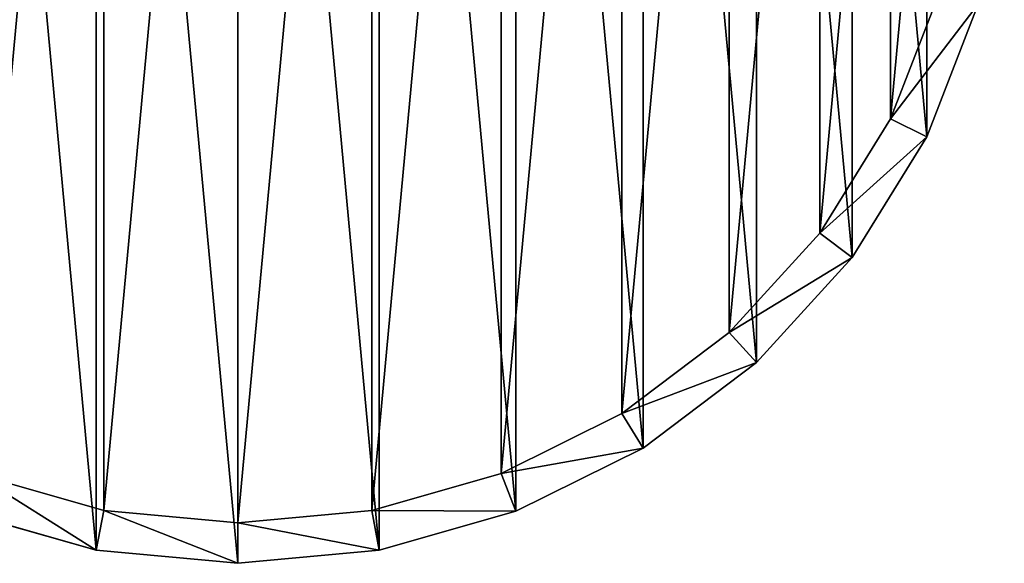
# Model space of a CAD drawing. Extents: x 1 to 199, y -10 to 2.
# Tile 2 of 256: x 1.543 to 2.758, y -5.105 to -4.434. Entities that reach past the tile are written whole.
import ezdxf

# ---------------------------------------------------------------- set-up
doc = ezdxf.new("R2010")
doc.units = 0
doc.header["$LTSCALE"] = 2.54
doc.layers.get('0').update_dxf_attribs({"color": 13, "linetype": 'CONTINUOUS'})

# ---------------------------------------------------------------- blocks, each defined once
blk = doc.blocks.new('SLING-V-10355_STL')
at = {"color": 0}
for p, q in [((2.6772, -4.401, 129.2377), (2.6172, -4.5559, 129.2377)), ((2.6772, -4.401, 129.2377), (2.6172, -4.5559, 129.2377)), ((2.662, -4.5781, 131.6377), (2.7253, -4.4147, 131.6377)), ((2.662, -4.5781, 131.6377), (2.7253, -4.4147, 131.6377)), ((2.6172, -4.5559, 129.2377), (2.5298, -4.6971, 129.2377)), ((2.6172, -4.5559, 129.2377), (2.5298, -4.6971, 129.2377)), ((2.6172, -4.5559, 129.2377), (2.662, -4.5781, 131.6377)), ((2.6172, -4.5559, 129.2377), (2.662, -4.5781, 131.6377)), ((2.5697, -4.7272, 131.6377), (2.662, -4.5781, 131.6377)), ((2.5697, -4.7272, 131.6377), (2.662, -4.5781, 131.6377)), ((2.5298, -4.6971, 129.2377), (2.4179, -4.8198, 129.2377)), ((2.5298, -4.6971, 129.2377), (2.4179, -4.8198, 129.2377)), ((2.5298, -4.6971, 129.2377), (2.5697, -4.7272, 131.6377)), ((2.5298, -4.6971, 129.2377), (2.5697, -4.7272, 131.6377)), ((2.4516, -4.8567, 131.6377), (2.5697, -4.7272, 131.6377)), ((2.4516, -4.8567, 131.6377), (2.5697, -4.7272, 131.6377)), ((2.4179, -4.8198, 129.2377), (2.2854, -4.9199, 129.2377)), ((2.4179, -4.8198, 129.2377), (2.2854, -4.9199, 129.2377)), ((2.4179, -4.8198, 129.2377), (2.4516, -4.8567, 131.6377)), ((2.4179, -4.8198, 129.2377), (2.4516, -4.8567, 131.6377)), ((2.3117, -4.9624, 131.6377), (2.4516, -4.8567, 131.6377)), ((2.3117, -4.9624, 131.6377), (2.4516, -4.8567, 131.6377)), ((2.2854, -4.9199, 129.2377), (2.1367, -4.9939, 129.2377)), ((2.2854, -4.9199, 129.2377), (2.1367, -4.9939, 129.2377)), ((2.2854, -4.9199, 129.2377), (2.3117, -4.9624, 131.6377)), ((2.2854, -4.9199, 129.2377), (2.3117, -4.9624, 131.6377)), ((2.1548, -5.0405, 131.6377), (2.3117, -4.9624, 131.6377)), ((2.1548, -5.0405, 131.6377), (2.3117, -4.9624, 131.6377)), ((1.6462, -5.0394, 129.2377), (1.4865, -4.9939, 129.2377)), ((1.6462, -5.0394, 129.2377), (1.4865, -4.9939, 129.2377)), ((2.1367, -4.9939, 129.2377), (1.977, -5.0394, 129.2377)), ((2.1367, -4.9939, 129.2377), (1.977, -5.0394, 129.2377)), ((2.1367, -4.9939, 129.2377), (2.1548, -5.0405, 131.6377)), ((2.1367, -4.9939, 129.2377), (2.1548, -5.0405, 131.6377)), ((1.4684, -5.0405, 131.6377), (1.637, -5.0885, 131.6377)), ((1.4684, -5.0405, 131.6377), (1.637, -5.0885, 131.6377)), ((1.6462, -5.0394, 129.2377), (1.637, -5.0885, 131.6377)), ((1.6462, -5.0394, 129.2377), (1.637, -5.0885, 131.6377)), ((1.8116, -5.0547, 129.2377), (1.6462, -5.0394, 129.2377)), ((1.8116, -5.0547, 129.2377), (1.6462, -5.0394, 129.2377)), ((1.977, -5.0394, 129.2377), (1.8116, -5.0547, 129.2377)), ((1.977, -5.0394, 129.2377), (1.8116, -5.0547, 129.2377)), ((1.977, -5.0394, 129.2377), (1.9861, -5.0885, 131.6377)), ((1.977, -5.0394, 129.2377), (1.9861, -5.0885, 131.6377)), ((1.9861, -5.0885, 131.6377), (2.1548, -5.0405, 131.6377)), ((1.9861, -5.0885, 131.6377), (2.1548, -5.0405, 131.6377)), ((1.8116, -5.0547, 129.2377), (1.8116, -5.1047, 131.6377)), ((1.8116, -5.0547, 129.2377), (1.8116, -5.1047, 131.6377)), ((1.637, -5.0885, 131.6377), (1.8116, -5.1047, 131.6377)), ((1.637, -5.0885, 131.6377), (1.8116, -5.1047, 131.6377)), ((1.8116, -5.1047, 131.6377), (1.9861, -5.0885, 131.6377)), ((1.8116, -5.1047, 131.6377), (1.9861, -5.0885, 131.6377))]:
    blk.add_line(p, q, dxfattribs=at)
at = {"color": 18}
mesh = blk.add_polyface(dxfattribs=at)
corners = [(0.8978, -4.4147, 131.6377), (0.8656, -4.067, 131.6377), (0.8656, -4.2423, 131.6377), (0.8978, -3.8947, 131.6377), (0.9612, -4.5781, 131.6377), (0.9612, -3.7312, 131.6377), (1.0535, -4.7272, 131.6377), (1.0535, -3.5822, 131.6377), (1.1716, -4.8567, 131.6377), (1.1716, -3.4526, 131.6377), (1.3115, -4.9624, 131.6377), (1.3115, -3.347, 131.6377), (1.4684, -5.0405, 131.6377), (1.4684, -3.2688, 131.6377), (1.637, -5.0885, 131.6377), (1.637, -3.2209, 131.6377), (1.8116, -5.1047, 131.6377), (1.8116, -3.2047, 131.6377), (1.9861, -5.0885, 131.6377), (1.9861, -3.2209, 131.6377), (2.1548, -5.0405, 131.6377), (2.1548, -3.2688, 131.6377), (2.3117, -4.9624, 131.6377), (2.3117, -3.347, 131.6377), (2.4516, -4.8567, 131.6377), (2.4516, -3.4526, 131.6377), (2.5697, -4.7272, 131.6377), (2.5697, -3.5822, 131.6377), (2.662, -4.5781, 131.6377), (2.662, -3.7312, 131.6377), (2.7253, -4.4147, 131.6377), (2.7253, -3.8947, 131.6377), (2.7575, -4.2423, 131.6377), (2.7575, -4.067, 131.6377)]
mesh.append_faces([[corners[k] for k in face] for face in [(0, 1, 2), (31, 32, 33)]], dxfattribs={"vtx0": -1, "color": 18})
mesh.append_faces([[corners[k] for k in face] for face in [(1, 0, 3), (3, 4, 5), (5, 6, 7), (7, 8, 9), (9, 10, 11), (11, 12, 13), (13, 14, 15), (15, 16, 17), (17, 18, 19), (19, 20, 21), (21, 22, 23), (23, 24, 25), (25, 26, 27), (27, 28, 29), (29, 30, 31)]], dxfattribs={"vtx0": -1, "vtx1": -1, "color": 18})
mesh.append_faces([[corners[k] for k in face] for face in [(3, 0, 4), (5, 4, 6), (7, 6, 8), (9, 8, 10), (11, 10, 12), (13, 12, 14), (15, 14, 16), (17, 16, 18), (19, 18, 20), (21, 20, 22), (23, 22, 24), (25, 24, 26), (27, 26, 28), (29, 28, 30), (31, 30, 32)]], dxfattribs={"vtx0": -1, "vtx2": -1, "color": 18})
mesh = blk.add_polyface(dxfattribs=at)
corners = [(0.9459, -3.9084, 129.2377), (0.9154, -4.2377, 129.2377), (0.9154, -4.0716, 129.2377), (0.9459, -4.401, 129.2377), (1.0059, -3.7535, 129.2377), (1.0059, -4.5559, 129.2377), (1.0934, -3.6123, 129.2377), (1.0934, -4.6971, 129.2377), (1.2053, -3.4896, 129.2377), (1.2053, -4.8198, 129.2377), (1.3378, -3.3895, 129.2377), (1.3378, -4.9199, 129.2377), (1.4865, -3.3155, 129.2377), (1.4865, -4.9939, 129.2377), (1.6462, -3.27, 129.2377), (1.6462, -5.0394, 129.2377), (1.8116, -3.2547, 129.2377), (1.8116, -5.0547, 129.2377), (1.977, -3.27, 129.2377), (1.977, -5.0394, 129.2377), (2.1367, -3.3155, 129.2377), (2.1367, -4.9939, 129.2377), (2.2854, -3.3895, 129.2377), (2.2854, -4.9199, 129.2377), (2.4179, -3.4896, 129.2377), (2.4179, -4.8198, 129.2377), (2.5298, -3.6123, 129.2377), (2.5298, -4.6971, 129.2377), (2.6172, -3.7535, 129.2377), (2.6172, -4.5559, 129.2377), (2.6772, -3.9084, 129.2377), (2.6772, -4.401, 129.2377), (2.7077, -4.0716, 129.2377), (2.7077, -4.2377, 129.2377)]
mesh.append_faces([[corners[k] for k in face] for face in [(0, 1, 2), (31, 32, 33)]], dxfattribs={"vtx0": -1, "color": 18})
mesh.append_faces([[corners[k] for k in face] for face in [(1, 0, 3), (3, 4, 5), (5, 6, 7), (7, 8, 9), (9, 10, 11), (11, 12, 13), (13, 14, 15), (15, 16, 17), (17, 18, 19), (19, 20, 21), (21, 22, 23), (23, 24, 25), (25, 26, 27), (27, 28, 29), (29, 30, 31)]], dxfattribs={"vtx0": -1, "vtx1": -1, "color": 18})
mesh.append_faces([[corners[k] for k in face] for face in [(3, 0, 4), (5, 4, 6), (7, 6, 8), (9, 8, 10), (11, 10, 12), (13, 12, 14), (15, 14, 16), (17, 16, 18), (19, 18, 20), (21, 20, 22), (23, 22, 24), (25, 24, 26), (27, 26, 28), (29, 28, 30), (31, 30, 32)]], dxfattribs={"vtx0": -1, "vtx2": -1, "color": 18})
mesh = blk.add_polyface(dxfattribs=at)
corners = [(2.6172, -4.5559, 129.2377), (2.7253, -4.4147, 131.6377), (2.662, -4.5781, 131.6377), (2.6772, -4.401, 129.2377)]
mesh.append_faces([[corners[k] for k in face] for face in [(0, 1, 2), (1, 0, 3)]], dxfattribs={"vtx0": -1, "color": 18})
mesh = blk.add_polyface(dxfattribs=at)
corners = [(2.5298, -4.6971, 129.2377), (2.662, -4.5781, 131.6377), (2.5697, -4.7272, 131.6377), (2.6172, -4.5559, 129.2377)]
mesh.append_faces([[corners[k] for k in face] for face in [(0, 1, 2), (1, 0, 3)]], dxfattribs={"vtx0": -1, "color": 18})
mesh = blk.add_polyface(dxfattribs=at)
corners = [(2.4179, -4.8198, 129.2377), (2.5697, -4.7272, 131.6377), (2.4516, -4.8567, 131.6377), (2.5298, -4.6971, 129.2377)]
mesh.append_faces([[corners[k] for k in face] for face in [(0, 1, 2), (1, 0, 3)]], dxfattribs={"vtx0": -1, "color": 18})
mesh = blk.add_polyface(dxfattribs=at)
corners = [(2.4516, -4.8567, 131.6377), (2.2854, -4.9199, 129.2377), (2.4179, -4.8198, 129.2377), (2.3117, -4.9624, 131.6377)]
mesh.append_faces([[corners[k] for k in face] for face in [(0, 1, 2), (1, 0, 3)]], dxfattribs={"vtx0": -1, "color": 18})
mesh = blk.add_polyface(dxfattribs=at)
corners = [(2.3117, -4.9624, 131.6377), (2.1367, -4.9939, 129.2377), (2.2854, -4.9199, 129.2377), (2.1548, -5.0405, 131.6377)]
mesh.append_faces([[corners[k] for k in face] for face in [(0, 1, 2), (1, 0, 3)]], dxfattribs={"vtx0": -1, "color": 18})
mesh = blk.add_polyface(dxfattribs=at)
corners = [(1.637, -5.0885, 131.6377), (1.4865, -4.9939, 129.2377), (1.6462, -5.0394, 129.2377), (1.4684, -5.0405, 131.6377)]
mesh.append_faces([[corners[k] for k in face] for face in [(0, 1, 2), (1, 0, 3)]], dxfattribs={"vtx0": -1, "color": 18})
mesh = blk.add_polyface(dxfattribs=at)
corners = [(2.1548, -5.0405, 131.6377), (1.977, -5.0394, 129.2377), (2.1367, -4.9939, 129.2377), (1.9861, -5.0885, 131.6377)]
mesh.append_faces([[corners[k] for k in face] for face in [(0, 1, 2), (1, 0, 3)]], dxfattribs={"vtx0": -1, "color": 18})
mesh = blk.add_polyface(dxfattribs=at)
corners = [(1.8116, -5.1047, 131.6377), (1.6462, -5.0394, 129.2377), (1.8116, -5.0547, 129.2377), (1.637, -5.0885, 131.6377)]
mesh.append_faces([[corners[k] for k in face] for face in [(0, 1, 2), (1, 0, 3)]], dxfattribs={"vtx0": -1, "color": 18})
mesh = blk.add_polyface(dxfattribs=at)
corners = [(1.9861, -5.0885, 131.6377), (1.8116, -5.0547, 129.2377), (1.977, -5.0394, 129.2377), (1.8116, -5.1047, 131.6377)]
mesh.append_faces([[corners[k] for k in face] for face in [(0, 1, 2), (1, 0, 3)]], dxfattribs={"vtx0": -1, "color": 18})

msp = doc.modelspace()

# ---------------------------------------------------------------- block references
at = {"color": 0}
msp.add_blockref('SLING-V-10355_STL', (0, 0), dxfattribs=at)

doc.saveas('drawing.dxf')
